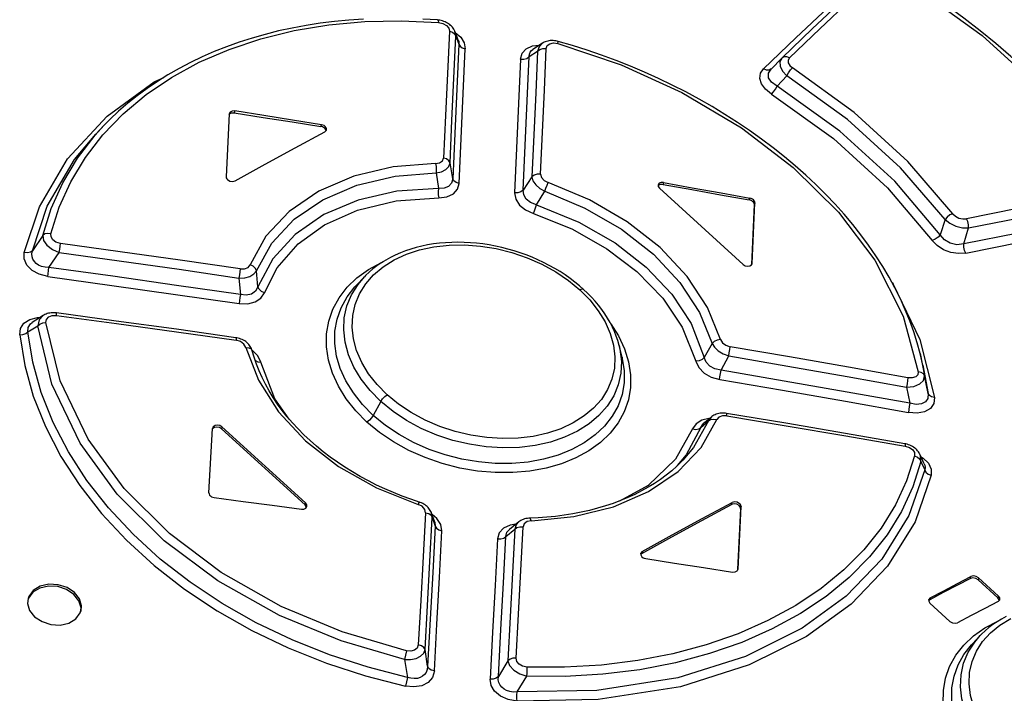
# Model space of a CAD drawing. Extents: x 0 to 594, y 0 to 420.
# Tile 76 of 104: x 512.35 to 515.98, y 134.01 to 136.49. Entities that reach past the tile are written whole.
import ezdxf

# ---------------------------------------------------------------- set-up
doc = ezdxf.new("R2010")
doc.units = 0
doc.header["$LTSCALE"] = 32.67
doc.layers.get('0').update_dxf_attribs({"linetype": 'CONTINUOUS'})

msp = doc.modelspace()

# ---------------------------------------------------------------- linework, layer by layer
at = {"color": 9, "linetype": 'CONTINUOUS'}
for p, q in [((513.9574, 136.4263), (513.9538, 136.4443)), ((513.9574, 136.4263), (513.9691, 136.3975)), ((514.2277, 136.3512), (514.2584, 136.371)), ((515.141, 136.2421), (515.1778, 136.2808)), ((513.1432, 136.151), (513.1414, 136.1441)), ((512.6294, 136.0621), (512.6609, 136.0969)), ((513.4608, 136.0934), (513.4626, 136.1003)), ((513.9465, 135.9013), (513.9363, 135.9595)), ((513.8846, 135.9225), (513.8934, 135.8654)), ((514.2381, 135.9082), (514.2057, 135.8589)), ((514.7229, 135.887), (514.7211, 135.8802)), ((514.2546, 135.8053), (514.2858, 135.8548)), ((515.0388, 135.823), (515.0406, 135.8299)), ((515.0596, 135.8127), (515.0577, 135.8058)), ((515.7601, 135.7507), (515.7424, 135.6948)), ((515.8288, 135.6608), (515.8471, 135.7201)), ((512.4357, 135.6923), (512.3979, 135.636)), ((512.4587, 135.574), (512.4965, 135.6298)), ((515.0492, 135.5866), (515.05, 135.5894)), ((513.1583, 135.5353), (513.1637, 135.4745)), ((513.2287, 135.503), (513.2231, 135.5618)), ((515.5648, 135.5188), (515.5691, 135.5128)), ((512.3809, 135.337), (512.4175, 135.3595)), ((514.9015, 135.2945), (514.873, 135.2424)), ((513.2081, 135.2687), (513.2069, 135.2693)), ((513.2278, 135.2488), (513.2081, 135.2687)), ((513.2389, 135.225), (513.2278, 135.2488)), ((514.9347, 135.1954), (514.963, 135.2485)), ((515.668, 135.2578), (515.6844, 135.1746)), ((515.6787, 135.214), (515.698, 135.1105)), ((515.698, 135.1105), (515.6844, 135.1746)), ((515.618, 135.1336), (515.6307, 135.0742)), ((513.6812, 135.0809), (513.6536, 135.0293)), ((514.8609, 134.9848), (514.8884, 135.0088)), ((514.8995, 135.0235), (514.8884, 135.0088)), ((513.0959, 134.987), (513.0941, 134.9801)), ((514.8608, 134.9848), (514.8064, 134.8836)), ((514.8064, 134.8836), (514.7736, 134.8441)), ((515.6709, 134.8597), (515.6857, 134.8291)), ((513.4022, 134.6997), (513.404, 134.7066)), ((514.9738, 134.7016), (514.9756, 134.7085)), ((513.8709, 134.6531), (513.8685, 134.6688)), ((515.0086, 134.6931), (515.0068, 134.6863)), ((513.8709, 134.6531), (513.8819, 134.6214)), ((513.88, 134.6355), (513.8819, 134.6214)), ((514.1423, 134.5837), (514.175, 134.61)), ((514.6445, 134.528), (514.6427, 134.5211)), ((514.9966, 134.4607), (514.9973, 134.4634)), ((515.8539, 134.4287), (515.8557, 134.4356)), ((515.8834, 134.4308), (515.8816, 134.4239)), ((515.7056, 134.3569), (515.7037, 134.35)), ((515.9552, 134.3569), (515.9571, 134.3638)), ((513.776, 134.1621), (513.7684, 134.1299)), ((513.8535, 134.1053), (513.8444, 134.1666)), ((513.7684, 134.1299), (513.7791, 134.0643)), ((514.1492, 134.1256), (514.1143, 134.0671)), ((513.7791, 134.0643), (513.772, 134.0321)), ((514.1839, 134.0103), (514.2197, 134.0685))]:
    msp.add_line(p, q, dxfattribs=at)
at = {"color": 7, "linetype": 'CONTINUOUS'}
for p, q in [((513.9667, 136.4127), (513.9538, 136.4443)), ((514.2774, 136.4006), (514.2413, 136.3772)), ((515.1583, 136.3456), (515.1189, 136.3051)), ((515.1595, 136.3468), (515.1583, 136.3456)), ((513.1229, 136.1399), (513.1112, 135.9087)), ((513.1228, 136.1375), (513.1241, 136.1397)), ((513.1233, 136.1421), (513.1229, 136.1399)), ((512.6609, 136.0969), (512.6312, 136.0657)), ((514.705, 135.8773), (514.7034, 135.8749)), ((514.7081, 135.866), (515.0162, 135.5856)), ((515.0482, 135.5848), (515.0577, 135.8058)), ((515.05, 135.5894), (515.0596, 135.8127)), ((515.0475, 135.5835), (515.0496, 135.5873)), ((515.0496, 135.5873), (515.05, 135.5894)), ((513.6207, 135.5398), (513.5911, 135.5087)), ((512.4373, 135.3974), (512.3969, 135.3716)), ((514.5699, 135.2443), (514.5595, 135.2866)), ((515.6787, 135.214), (515.6679, 135.2579)), ((515.6787, 135.2141), (515.6787, 135.214)), ((514.8858, 135.0118), (514.8706, 134.999)), ((514.8995, 135.0235), (514.8858, 135.0118)), ((513.0482, 134.7436), (513.0616, 134.9813)), ((513.062, 134.9835), (513.0616, 134.9813)), ((513.0686, 134.9851), (513.0623, 134.9807)), ((513.0941, 134.9801), (513.4022, 134.6997)), ((513.404, 134.7066), (513.0959, 134.987)), ((515.6672, 134.8863), (515.6665, 134.8877)), ((515.6838, 134.8509), (515.6672, 134.8865)), ((514.7942, 134.8645), (514.7934, 134.8636)), ((513.88, 134.6355), (513.8685, 134.6688)), ((515.0068, 134.6863), (514.9957, 134.4613)), ((514.9973, 134.4634), (515.0086, 134.6931)), ((514.1897, 134.6369), (514.1551, 134.6089)), ((514.6427, 134.5211), (514.6387, 134.5169)), ((514.9943, 134.4567), (514.9969, 134.4612)), ((514.9957, 134.4613), (514.9956, 134.459)), ((514.9969, 134.4612), (514.9973, 134.4634)), ((515.8816, 134.4239), (515.9552, 134.3569)), ((515.9571, 134.3638), (515.8834, 134.4308)), ((512.3828, 134.3557), (512.3816, 134.3525)), ((515.7037, 134.35), (515.6998, 134.346)), ((515.7046, 134.3372), (515.7783, 134.2701)), ((515.89, 134.2185), (515.8607, 134.1877))]:
    msp.add_line(p, q, dxfattribs=at)
for points in [[(515.4938, 136.6639), (515.3832, 136.5598), (515.271, 136.4534), (515.1595, 136.3468)], [(516.4332, 135.8903), (516.3935, 135.9425), (516.3508, 135.9957), (516.3063, 136.0483), (516.26, 136.1004), (516.212, 136.1519), (516.1622, 136.2027), (516.1107, 136.2528), (516.0577, 136.3023), (516.003, 136.3509), (515.9467, 136.3988), (515.889, 136.4459), (515.8297, 136.4921), (515.7691, 136.5374), (515.7071, 136.5817), (515.6437, 136.6251), (515.5808, 136.6663)], [(513.6176, 136.4893), (513.5638, 136.4856), (513.5105, 136.4805), (513.4579, 136.4739), (513.406, 136.4658), (513.3549, 136.4563), (513.3046, 136.4454), (513.2552, 136.433), (513.2067, 136.4192), (513.1591, 136.404), (513.1126, 136.3873), (513.0671, 136.3694), (513.0228, 136.35), (512.9796, 136.3294), (512.9377, 136.3074), (512.8971, 136.2842), (512.8579, 136.2597), (512.82, 136.234), (512.7836, 136.2071), (512.7486, 136.179), (512.7151, 136.1499), (512.6832, 136.1197), (512.6609, 136.0969)], [(513.8898, 136.486), (513.8366, 136.4894)], [(513.9538, 136.4444), (513.9523, 136.4476), (513.9502, 136.4516), (513.9477, 136.4555), (513.9449, 136.4591), (513.9419, 136.4626), (513.9386, 136.4658), (513.935, 136.4689), (513.9311, 136.4718), (513.9269, 136.4744), (513.9226, 136.4769), (513.918, 136.479), (513.9132, 136.4809), (513.9083, 136.4826), (513.9033, 136.4839), (513.8981, 136.4849), (513.8929, 136.4857), (513.8898, 136.486)], [(514.3346, 136.4069), (514.3315, 136.4077), (514.3263, 136.4088), (514.3211, 136.4095), (514.3159, 136.41), (514.3108, 136.4101), (514.3058, 136.4098), (514.3009, 136.4092), (514.2962, 136.4084), (514.2917, 136.4072), (514.2874, 136.4057), (514.2834, 136.4039), (514.2795, 136.4019), (514.2774, 136.4006)], [(515.6679, 135.2579), (515.6574, 135.2972), (515.6447, 135.3377), (515.6302, 135.3782), (515.6138, 135.4185), (515.5956, 135.4588), (515.5757, 135.4988), (515.554, 135.5387), (515.5306, 135.5782), (515.5054, 135.6174), (515.4786, 135.6563), (515.4501, 135.6947), (515.4201, 135.7327), (515.3885, 135.7702), (515.3553, 135.8071), (515.3207, 135.8435), (515.2846, 135.8793), (515.247, 135.9144), (515.2082, 135.9488), (515.168, 135.9824), (515.1265, 136.0153), (515.0838, 136.0474), (515.04, 136.0786), (514.995, 136.1089), (514.9489, 136.1383), (514.9019, 136.1668), (514.8538, 136.1942), (514.8049, 136.2207), (514.755, 136.2461), (514.7043, 136.2704), (514.6529, 136.2936), (514.6008, 136.3156), (514.548, 136.3365), (514.4948, 136.3561), (514.4411, 136.3745), (514.387, 136.3916), (514.3346, 136.4069)], [(513.1432, 136.151), (513.1333, 136.1506), (513.1259, 136.1466), (513.1233, 136.1421)], [(513.4626, 136.1003), (513.3562, 136.1175), (513.2497, 136.1341), (513.1432, 136.151)], [(513.1241, 136.1397), (513.1315, 136.1438), (513.1414, 136.1441)], [(513.1414, 136.1441), (513.2479, 136.1273), (513.3544, 136.1106), (513.4608, 136.0934)], [(513.4745, 136.0871), (513.4705, 136.09), (513.4659, 136.0921), (513.4608, 136.0934)], [(513.4763, 136.094), (513.4723, 136.0969), (513.4677, 136.099), (513.4626, 136.1003)], [(513.4793, 136.0781), (513.4793, 136.0799), (513.4745, 136.0871)], [(513.4753, 136.074), (513.4807, 136.0796), (513.4812, 136.081)], [(513.4812, 136.081), (513.4811, 136.0868), (513.4763, 136.094)], [(513.1443, 135.8935), (513.2548, 135.9543), (513.3651, 136.0145), (513.4753, 136.074)], [(513.1112, 135.9087), (513.1117, 135.9049), (513.1135, 135.9012), (513.1164, 135.8978)], [(513.1164, 135.8978), (513.1251, 135.8927), (513.1352, 135.8912), (513.1443, 135.8935)], [(514.7229, 135.887), (514.7139, 135.8871), (514.7068, 135.8842), (514.7031, 135.8787)], [(514.7031, 135.8787), (514.7035, 135.8724), (514.7081, 135.866)], [(514.7211, 135.8802), (514.7122, 135.8802), (514.705, 135.8773)], [(514.7211, 135.8802), (514.827, 135.8612), (514.9329, 135.8422), (515.0388, 135.823)], [(514.7229, 135.887), (514.8289, 135.8681), (514.9348, 135.8491), (515.0406, 135.8299)], [(515.0524, 135.8165), (515.0485, 135.8194), (515.0438, 135.8216), (515.0388, 135.823)], [(515.0542, 135.8234), (515.0503, 135.8263), (515.0456, 135.8285), (515.0406, 135.8299)], [(515.0596, 135.8127), (515.059, 135.8163), (515.0572, 135.82), (515.0542, 135.8234)], [(515.0577, 135.8058), (515.0572, 135.8094), (515.0554, 135.8131), (515.0524, 135.8165)], [(514.4283, 135.4934), (514.4133, 135.5065), (514.3963, 135.5204), (514.3787, 135.5338), (514.3604, 135.5466), (514.3415, 135.5589), (514.3219, 135.5707), (514.3017, 135.5819), (514.281, 135.5926), (514.2599, 135.6026), (514.2385, 135.6119), (514.2167, 135.6205), (514.1946, 135.6284), (514.1721, 135.6356), (514.1495, 135.6422), (514.1266, 135.648), (514.1035, 135.6531), (514.0804, 135.6574), (514.0574, 135.6609), (514.0344, 135.6636), (514.0114, 135.6656), (513.9884, 135.6668), (513.9655, 135.6672), (513.9426, 135.6668), (513.9199, 135.6656), (513.8974, 135.6636), (513.8754, 135.6608), (513.8538, 135.6573), (513.8327, 135.6529), (513.812, 135.6478), (513.7919, 135.642), (513.7723, 135.6354), (513.7532, 135.628), (513.7347, 135.6199), (513.7168, 135.611), (513.6995, 135.6015), (513.6829, 135.5912), (513.6672, 135.5804), (513.6523, 135.5689), (513.6383, 135.557), (513.6253, 135.5445), (513.6207, 135.5398)], [(515.0162, 135.5856), (515.0239, 135.5808), (515.0329, 135.5787), (515.0414, 135.5797), (515.0475, 135.5835)], [(514.5595, 135.2866), (514.5545, 135.3047), (514.5488, 135.3214), (514.5422, 135.3381), (514.5346, 135.3548), (514.5261, 135.3713), (514.5167, 135.3877), (514.5064, 135.4038), (514.4952, 135.4196), (514.4833, 135.4351), (514.4705, 135.4504), (514.457, 135.4653), (514.4424, 135.48), (514.4283, 135.4934)], [(512.4863, 135.4067), (512.483, 135.4071), (512.4776, 135.4074), (512.4724, 135.4074), (512.4672, 135.4071), (512.4621, 135.4065), (512.4572, 135.4056), (512.4525, 135.4043), (512.4481, 135.4028), (512.4439, 135.401), (512.4399, 135.3989), (512.4373, 135.3974)], [(513.1476, 135.3154), (512.9279, 135.3464), (512.706, 135.377), (512.4863, 135.4067)], [(513.2076, 135.2672), (513.2065, 135.2709), (513.2048, 135.2752), (513.2028, 135.2793), (513.2005, 135.2833), (513.1979, 135.2871), (513.1949, 135.2909), (513.1915, 135.2944), (513.1879, 135.2978), (513.1839, 135.3009), (513.1797, 135.3038), (513.1752, 135.3064), (513.1706, 135.3087), (513.1658, 135.3107), (513.1608, 135.3125), (513.1558, 135.3139), (513.1506, 135.315), (513.1476, 135.3154)], [(513.7924, 134.7201), (513.7599, 134.732), (513.728, 134.7447), (513.6965, 134.7583), (513.6656, 134.7727), (513.6353, 134.788), (513.6057, 134.8041), (513.5767, 134.8209), (513.5485, 134.8385), (513.5212, 134.8568), (513.4947, 134.8757), (513.4691, 134.8953), (513.4444, 134.9154), (513.4207, 134.9362), (513.398, 134.9575), (513.3763, 134.9794), (513.3557, 135.0017), (513.3362, 135.0244), (513.3179, 135.0476), (513.3007, 135.0711), (513.2846, 135.0951), (513.2697, 135.1194), (513.256, 135.144), (513.2436, 135.1688), (513.2326, 135.1937), (513.2228, 135.2186), (513.2144, 135.2436), (513.2076, 135.2672)], [(514.9549, 135.0367), (514.9518, 135.0372), (514.9466, 135.0377), (514.9414, 135.0378), (514.9362, 135.0377), (514.9312, 135.0372), (514.9263, 135.0363), (514.9216, 135.0352), (514.9171, 135.0337), (514.9128, 135.0319), (514.9087, 135.0299), (514.9048, 135.0275), (514.9012, 135.0249), (514.8996, 135.0235)], [(515.6121, 134.9246), (515.3938, 134.9625), (515.1734, 135.0001), (514.9549, 135.0367)], [(513.0959, 134.987), (513.0882, 134.9916), (513.079, 134.9934), (513.0704, 134.992), (513.0641, 134.9876), (513.062, 134.9835)], [(513.0941, 134.9801), (513.0864, 134.9847), (513.0772, 134.9865), (513.0686, 134.9851)], [(515.6665, 134.8877), (515.6644, 134.8916), (515.6619, 134.8954), (515.6591, 134.899), (515.6559, 134.9025), (515.6524, 134.9058), (515.6486, 134.909), (515.6445, 134.9119), (515.6401, 134.9146), (515.6355, 134.917), (515.6307, 134.9192), (515.6257, 134.9211), (515.6206, 134.9227), (515.6153, 134.924), (515.6121, 134.9246)], [(514.7933, 134.8636), (514.7902, 134.8603), (514.7721, 134.8426), (514.753, 134.8256), (514.7328, 134.8093), (514.7116, 134.7936), (514.6894, 134.7787), (514.6663, 134.7645), (514.6421, 134.751), (514.617, 134.7382), (514.5911, 134.7263), (514.5644, 134.7152), (514.537, 134.705), (514.5088, 134.6955), (514.4799, 134.687), (514.4503, 134.6793), (514.4199, 134.6724), (514.3889, 134.6664), (514.3573, 134.6614), (514.3254, 134.6572), (514.2931, 134.6541), (514.2607, 134.6518), (514.2299, 134.6506)], [(513.0482, 134.7436), (513.0487, 134.7398), (513.0504, 134.736), (513.0534, 134.7325)], [(513.0534, 134.7325), (513.0574, 134.7297), (513.0621, 134.7276), (513.0671, 134.7264)], [(513.0671, 134.7264), (513.1743, 134.7123), (513.2815, 134.698), (513.3886, 134.6836)], [(513.4068, 134.6903), (513.4066, 134.6932), (513.4022, 134.6997)], [(513.4089, 134.6934), (513.4085, 134.7001), (513.404, 134.7066)], [(513.8685, 134.6688), (513.8676, 134.6711), (513.8658, 134.6751), (513.8637, 134.6791), (513.8612, 134.6829), (513.8584, 134.6866), (513.8552, 134.6901), (513.8519, 134.6935), (513.8482, 134.6966), (513.8442, 134.6995), (513.8399, 134.7022), (513.8355, 134.7047), (513.8308, 134.7069), (513.826, 134.7088), (513.7924, 134.7201)], [(514.6427, 134.5211), (514.7532, 134.5818), (514.8636, 134.642), (514.9738, 134.7016)], [(514.6445, 134.528), (514.7551, 134.5887), (514.8654, 134.6489), (514.9756, 134.7085)], [(515.0015, 134.6971), (514.9929, 134.7022), (514.9828, 134.7038), (514.9738, 134.7016)], [(515.0034, 134.704), (514.9947, 134.7091), (514.9846, 134.7107), (514.9756, 134.7085)], [(515.0086, 134.6931), (515.0081, 134.6969), (515.0064, 134.7006), (515.0034, 134.704)], [(513.3886, 134.6836), (513.3977, 134.684), (513.405, 134.6875), (513.4089, 134.6934)], [(515.0068, 134.6863), (515.0063, 134.69), (515.0045, 134.6937), (515.0015, 134.6971)], [(514.2299, 134.6506), (514.2265, 134.6505), (514.2212, 134.6499), (514.216, 134.649), (514.211, 134.6478), (514.2062, 134.6462), (514.2017, 134.6443), (514.1974, 134.6421), (514.1934, 134.6396), (514.1897, 134.6368)], [(514.6445, 134.528), (514.6391, 134.5223), (514.6386, 134.5209)], [(514.6386, 134.5209), (514.6387, 134.515), (514.6435, 134.5078)], [(514.6435, 134.5078), (514.6475, 134.5049), (514.6521, 134.5028), (514.6572, 134.5015)], [(514.6572, 134.5015), (514.7639, 134.4854), (514.8704, 134.4687), (514.977, 134.4523)], [(514.977, 134.4523), (514.9869, 134.4527), (514.9943, 134.4567)], [(515.8539, 134.4287), (515.8039, 134.4026), (515.7538, 134.3764), (515.7037, 134.35)], [(515.7056, 134.3569), (515.7556, 134.3832), (515.8057, 134.4095), (515.8557, 134.4356)], [(515.8816, 134.4239), (515.873, 134.429), (515.8628, 134.4308), (515.8539, 134.4287)], [(515.8834, 134.4308), (515.8747, 134.4359), (515.8647, 134.4377), (515.8557, 134.4356)], [(512.5527, 134.3766), (512.5255, 134.3947), (512.4928, 134.4053), (512.4583, 134.4072), (512.4263, 134.4), (512.4006, 134.3844), (512.3846, 134.3625), (512.3818, 134.3546)], [(512.5508, 134.3696), (512.5238, 134.3877), (512.4908, 134.3984), (512.4564, 134.4003), (512.4244, 134.3931), (512.3988, 134.3776), (512.3828, 134.3557)], [(512.5767, 134.3096), (512.5785, 134.3272), (512.5711, 134.3531), (512.5527, 134.3766)], [(512.3818, 134.3546), (512.38, 134.3369), (512.3874, 134.311), (512.4059, 134.2875)], [(512.5752, 134.3051), (512.5767, 134.3202), (512.5692, 134.3463), (512.5508, 134.3697)], [(515.7056, 134.3569), (515.7002, 134.3515), (515.6997, 134.35)], [(515.6997, 134.35), (515.6998, 134.3443), (515.7046, 134.3372)], [(515.9562, 134.3441), (515.9062, 134.318), (515.8561, 134.2918), (515.806, 134.2655)], [(515.9601, 134.3481), (515.96, 134.3498), (515.9552, 134.3569)], [(515.9562, 134.3441), (515.9615, 134.3495), (515.962, 134.3509)], [(515.962, 134.3509), (515.9619, 134.3566), (515.9571, 134.3638)], [(512.4059, 134.2875), (512.4331, 134.2694), (512.4657, 134.2589), (512.5002, 134.257), (512.5323, 134.2643), (512.558, 134.2799), (512.574, 134.3017), (512.5767, 134.3096)], [(515.7783, 134.2701), (515.787, 134.265), (515.797, 134.2633), (515.806, 134.2655)], [(515.9853, 134.2884), (515.9682, 134.2792), (515.9518, 134.2692), (515.9363, 134.2586), (515.9216, 134.2475), (515.9078, 134.2358), (515.8949, 134.2235), (515.89, 134.2185)]]:
    msp.add_lwpolyline(points, dxfattribs=at)
at = {"color": 9, "linetype": 'CONTINUOUS'}
for points in [[(515.1873, 136.3466), (515.2992, 136.4535), (515.4107, 136.5592), (515.5219, 136.6637)], [(515.5721, 136.6628), (515.8975, 136.4284), (516.1813, 136.1701), (516.4167, 135.8941)], [(515.4476, 136.6438), (515.3294, 136.5324), (515.2107, 136.4198), (515.0916, 136.3057)], [(512.4659, 135.6987), (512.4966, 135.7963), (512.539, 135.8902), (512.5927, 135.9794), (512.6572, 136.063), (512.7319, 136.1403), (512.8164, 136.2109), (512.9101, 136.2743), (513.0124, 136.33), (513.1222, 136.3775), (513.2388, 136.4165), (513.3614, 136.4467), (513.4895, 136.468), (513.6218, 136.4801), (513.757, 136.4832), (513.8938, 136.4771)], [(513.8898, 136.486), (513.892, 136.4838), (513.8937, 136.4771)], [(513.8938, 136.4771), (513.9102, 136.4735), (513.9231, 136.466), (513.9314, 136.456), (513.934, 136.4444)], [(513.934, 136.4444), (513.9271, 136.2894), (513.9199, 136.1338), (513.9126, 135.9775)], [(513.934, 136.4444), (513.9448, 136.4408), (513.9531, 136.4345), (513.9574, 136.4263)], [(513.9557, 136.4397), (513.9755, 136.4231), (513.9886, 136.4019), (513.9924, 136.3793)], [(513.9363, 135.9595), (513.9435, 136.1157), (513.9505, 136.2713), (513.9574, 136.4263)], [(513.9667, 136.4127), (513.9686, 136.4064), (513.9691, 136.3975)], [(514.333, 136.3992), (514.3344, 136.4051), (514.3346, 136.4069)], [(513.9691, 136.3975), (513.9618, 136.2328), (513.9542, 136.0674), (513.9465, 135.9013)], [(513.9691, 136.3975), (513.9733, 136.3895), (513.9814, 136.3831), (513.9924, 136.3794)], [(513.9701, 135.8832), (513.9777, 136.0493), (513.9852, 136.2147), (513.9924, 136.3793)], [(514.1955, 136.3415), (514.2017, 136.3636), (514.217, 136.3802), (514.2406, 136.3905), (514.2652, 136.3927)], [(514.2277, 136.3512), (514.2285, 136.3601), (514.2317, 136.3677), (514.237, 136.3739), (514.2413, 136.3772)], [(514.2584, 136.371), (514.2518, 136.2174), (514.2451, 136.0631), (514.2381, 135.9082)], [(514.2773, 136.4006), (514.2643, 136.3873), (514.2584, 136.371)], [(514.2584, 136.371), (514.2667, 136.3775), (514.2781, 136.3809), (514.2907, 136.3806)], [(514.27, 135.9176), (514.2771, 136.0726), (514.284, 136.2269), (514.2907, 136.3806)], [(514.2907, 136.3806), (514.2946, 136.3916), (514.3041, 136.3986), (514.3174, 136.4012), (514.333, 136.3992)], [(514.333, 136.3992), (514.5666, 136.3209), (514.7898, 136.2194), (515.0105, 136.0883), (515.2006, 135.9428), (515.3676, 135.7774), (515.5011, 135.6006), (515.6063, 135.3949), (515.6615, 135.19)], [(514.1955, 136.3415), (514.1885, 136.1783), (514.1812, 136.0143), (514.1738, 135.8496)], [(514.1955, 136.3416), (514.2078, 136.3413), (514.2192, 136.3446), (514.2277, 136.3512)], [(514.2057, 135.8589), (514.2132, 136.0237), (514.2206, 136.1878), (514.2277, 136.3512)], [(515.1583, 136.3456), (515.1515, 136.3329), (515.1523, 136.3161), (515.1615, 136.298), (515.1778, 136.2808)], [(515.1873, 136.3466), (515.1769, 136.3508), (515.1669, 136.3508), (515.1595, 136.3468)], [(515.1873, 136.3466), (515.1823, 136.3383), (515.1826, 136.3284), (515.1884, 136.3185), (515.1985, 136.3097)], [(515.1206, 136.213), (515.0986, 136.2307), (515.0841, 136.2503), (515.0779, 136.2706), (515.0806, 136.2896), (515.0916, 136.3057)], [(515.1194, 136.3056), (515.1123, 136.3017), (515.1024, 136.3016), (515.0916, 136.3058)], [(515.141, 136.2421), (515.1205, 136.2564), (515.11, 136.2733), (515.1099, 136.2904), (515.1189, 136.3051)], [(515.1778, 136.2807), (515.1836, 136.2915), (515.191, 136.3018), (515.1986, 136.3097)], [(515.7892, 135.7721), (515.623, 135.9652), (515.4247, 136.1457), (515.1985, 136.3097)], [(512.3676, 135.6293), (512.4238, 135.7981), (512.5273, 135.9744), (512.6729, 136.1318), (512.8468, 136.2578), (512.8818, 136.2746)], [(515.7601, 135.7507), (515.5962, 135.941), (515.4007, 136.119), (515.1778, 136.2807)], [(515.1205, 136.2131), (515.1279, 136.2209), (515.1351, 136.2312), (515.141, 136.2421)], [(515.7424, 135.6948), (515.5746, 135.8921), (515.3727, 136.076), (515.141, 136.2421)], [(515.1206, 136.213), (515.3488, 136.0492), (515.5479, 135.868), (515.7132, 135.6736)], [(512.3979, 135.636), (512.4521, 135.7996), (512.5529, 135.9724), (512.6312, 136.0657)], [(512.4357, 135.6923), (512.4668, 135.7914), (512.5097, 135.8866), (512.564, 135.9772), (512.6294, 136.0621)], [(513.8829, 135.9567), (513.898, 135.9594), (513.9087, 135.967), (513.9126, 135.9775)], [(513.9363, 135.9595), (513.9321, 135.9675), (513.9238, 135.9739), (513.9126, 135.9775)], [(513.8829, 135.9567), (513.7266, 135.9445), (513.5815, 135.9101), (513.4524, 135.8548), (513.3434, 135.7803), (513.2582, 135.6891), (513.1997, 135.5842)], [(513.883, 135.9567), (513.8848, 135.9464), (513.8854, 135.9343), (513.8846, 135.9225)], [(513.8846, 135.9225), (513.9048, 135.927), (513.921, 135.9353), (513.9318, 135.9464), (513.9363, 135.9595)], [(513.2231, 135.5618), (513.2794, 135.6632), (513.3618, 135.7517), (513.4676, 135.824), (513.5931, 135.8777), (513.7338, 135.9109), (513.8846, 135.9225)], [(513.9465, 135.9013), (513.9422, 135.8845), (513.9312, 135.8726), (513.9145, 135.866), (513.8934, 135.8654)], [(513.9701, 135.8832), (513.9592, 135.8867), (513.9509, 135.893), (513.9465, 135.9013)], [(514.27, 135.9176), (514.2579, 135.9179), (514.2466, 135.9146), (514.2381, 135.9082)], [(514.2381, 135.9082), (514.2419, 135.8936), (514.2519, 135.879), (514.267, 135.8657), (514.2858, 135.8548)], [(514.27, 135.9176), (514.273, 135.9057), (514.2832, 135.8945), (514.2974, 135.8872)], [(513.8934, 135.8654), (513.7404, 135.8553), (513.598, 135.8227), (513.4713, 135.7689), (513.3652, 135.6958), (513.2833, 135.6061), (513.2287, 135.503)], [(513.8934, 135.8654), (513.8925, 135.8536), (513.8929, 135.8416), (513.8945, 135.8312)], [(513.8945, 135.8312), (513.925, 135.8349), (513.9486, 135.8457), (513.964, 135.8621), (513.9701, 135.8832)], [(514.2057, 135.8589), (514.1975, 135.8526), (514.1863, 135.8493), (514.1738, 135.8495)], [(514.2546, 135.8053), (514.2329, 135.8134), (514.2169, 135.8259), (514.2076, 135.8415), (514.2057, 135.8589)], [(514.2858, 135.8548), (514.2896, 135.8661), (514.2936, 135.8775), (514.2973, 135.8872)], [(514.9329, 135.3087), (514.8855, 135.4271), (514.8106, 135.5413), (514.7108, 135.6477), (514.5892, 135.7429), (514.4499, 135.8236), (514.2974, 135.8872)], [(516.4018, 135.8628), (516.2145, 135.8276), (516.0268, 135.7913), (515.8387, 135.7538)], [(513.2522, 135.4811), (513.2993, 135.5725), (513.3768, 135.6611), (513.4733, 135.7307), (513.5954, 135.7856), (513.7377, 135.8201), (513.8945, 135.8312)], [(514.1738, 135.8496), (514.1782, 135.8259), (514.1924, 135.8043), (514.2147, 135.7861), (514.2437, 135.7728)], [(514.2858, 135.8548), (514.4331, 135.7933), (514.5681, 135.7151), (514.6862, 135.6227), (514.7831, 135.5194), (514.8557, 135.4087), (514.9015, 135.2945)], [(515.8471, 135.7201), (516.0351, 135.7575), (516.2228, 135.7938), (516.4099, 135.829)], [(514.2437, 135.7728), (514.2471, 135.7824), (514.251, 135.7938), (514.2546, 135.8053)], [(514.2546, 135.8053), (514.4112, 135.7417), (514.5442, 135.6651), (514.6592, 135.5754), (514.753, 135.4759), (514.8243, 135.3678), (514.873, 135.2424)], [(514.2437, 135.7728), (514.3873, 135.7149), (514.5143, 135.6432), (514.6251, 135.5589), (514.7199, 135.461), (514.792, 135.3541), (514.8416, 135.2286)], [(515.7892, 135.7721), (515.7781, 135.7676), (515.7678, 135.76), (515.7601, 135.7507)], [(515.7601, 135.7507), (515.7777, 135.7371), (515.8, 135.7267), (515.8242, 135.7208), (515.8471, 135.7201)], [(515.7892, 135.7721), (515.7988, 135.7629), (515.8115, 135.7562), (515.8254, 135.7531), (515.8387, 135.7538)], [(516.4287, 135.7772), (516.2292, 135.7397), (516.0293, 135.7009), (515.8288, 135.6608)], [(515.8471, 135.7201), (515.8467, 135.7318), (515.8437, 135.7436), (515.8387, 135.7538)], [(515.8371, 135.6271), (516.0375, 135.6672), (516.2375, 135.7059), (516.4369, 135.7433)], [(512.4659, 135.6987), (512.4542, 135.6998), (512.4436, 135.6976), (512.4357, 135.6923)], [(512.4357, 135.6923), (512.4384, 135.6742), (512.451, 135.6561), (512.4713, 135.6405), (512.4965, 135.6298)], [(512.5006, 135.6629), (512.4845, 135.6677), (512.4727, 135.676), (512.4663, 135.6867), (512.4659, 135.6987)], [(515.7424, 135.6948), (515.7347, 135.6855), (515.7243, 135.678), (515.7132, 135.6736)], [(515.8288, 135.6608), (515.8039, 135.6578), (515.7796, 135.6632), (515.7583, 135.6758), (515.7424, 135.6948)], [(512.4965, 135.6298), (512.4983, 135.6411), (512.4998, 135.6527), (512.5006, 135.6629)], [(513.1626, 135.5687), (512.9421, 135.6007), (512.7214, 135.6321), (512.5006, 135.6629)], [(513.7047, 135.1053), (513.6676, 135.1428), (513.6363, 135.1827), (513.6109, 135.2247), (513.5921, 135.2678), (513.5803, 135.3112), (513.5754, 135.3548), (513.5777, 135.3972), (513.5869, 135.4382), (513.6033, 135.4775), (513.6263, 135.5142), (513.6549, 135.5469), (513.6895, 135.5762), (513.7302, 135.6019), (513.7754, 135.6231), (513.8243, 135.6393), (513.8768, 135.6506), (513.9326, 135.6567), (513.9902, 135.6577), (514.0481, 135.6533), (514.1065, 135.6438), (514.1644, 135.6292), (514.2206, 135.6099), (514.2745, 135.5861), (514.3255, 135.558), (514.3722, 135.5264), (514.414, 135.492)], [(515.8371, 135.6271), (515.81, 135.6251), (515.7818, 135.6294), (515.7549, 135.6395), (515.7314, 135.6546), (515.7132, 135.6736)], [(515.8373, 135.6271), (515.8323, 135.637), (515.8293, 135.6488), (515.8288, 135.6608)], [(512.4547, 135.541), (512.4224, 135.5493), (512.3964, 135.5636), (512.3772, 135.5833), (512.3675, 135.6057), (512.3676, 135.6293)], [(512.3979, 135.636), (512.3901, 135.6307), (512.3796, 135.6284), (512.3677, 135.6294)], [(512.4587, 135.574), (512.4441, 135.5752), (512.4314, 135.5783), (512.4206, 135.583), (512.4118, 135.5889), (512.4048, 135.5961), (512.3997, 135.6044), (512.3966, 135.6138), (512.3958, 135.6244), (512.3979, 135.636)], [(512.4965, 135.6298), (512.7173, 135.5989), (512.9378, 135.5675), (513.1583, 135.5353)], [(512.4546, 135.541), (512.4555, 135.5509), (512.4569, 135.5625), (512.4587, 135.574)], [(513.1637, 135.4745), (512.9288, 135.5084), (512.6938, 135.5416), (512.4587, 135.574)], [(513.1626, 135.5687), (513.1618, 135.5587), (513.1603, 135.547), (513.1583, 135.5353)], [(513.1626, 135.5687), (513.1787, 135.5689), (513.1921, 135.5745), (513.1997, 135.5842)], [(513.2231, 135.5618), (513.219, 135.5708), (513.2108, 135.5787), (513.1997, 135.5842)], [(513.6301, 135.0049), (513.5894, 135.0458), (513.5541, 135.0899), (513.525, 135.1364), (513.5029, 135.1845), (513.4881, 135.2332), (513.4809, 135.2816), (513.4812, 135.3294), (513.4892, 135.3759), (513.5048, 135.4206), (513.5276, 135.4627), (513.5572, 135.5014), (513.5934, 135.5363), (513.6358, 135.567), (513.6836, 135.5931), (513.6905, 135.5959)], [(512.4547, 135.541), (512.6897, 135.5084), (512.9246, 135.4751), (513.1593, 135.4412)], [(513.1583, 135.5353), (513.1799, 135.5364), (513.1989, 135.5415), (513.2138, 135.5503), (513.2231, 135.5618)], [(513.6812, 135.0809), (513.6417, 135.1209), (513.6086, 135.163), (513.582, 135.207), (513.5621, 135.2525), (513.5496, 135.2986), (513.5444, 135.3444), (513.5467, 135.3892), (513.5564, 135.4324), (513.5735, 135.4736), (513.5974, 135.5121), (513.6207, 135.5398)], [(513.2287, 135.5031), (513.2195, 135.4869), (513.2045, 135.4765), (513.1854, 135.4723), (513.1637, 135.4745)], [(513.2522, 135.481), (513.2412, 135.4863), (513.2329, 135.494), (513.2287, 135.503)], [(513.6536, 135.0293), (513.6139, 135.0694), (513.5801, 135.1119), (513.5527, 135.1563), (513.532, 135.2019), (513.5183, 135.248), (513.5117, 135.2941), (513.5123, 135.3394), (513.5202, 135.3835), (513.5351, 135.4258), (513.557, 135.4656), (513.5853, 135.5023), (513.5911, 135.5087)], [(515.5691, 135.5128), (515.6677, 135.309), (515.721, 135.0947)], [(513.1593, 135.4412), (513.1913, 135.4405), (513.2185, 135.4475), (513.2393, 135.4613), (513.2522, 135.4811)], [(513.1637, 135.4745), (513.1617, 135.4631), (513.1602, 135.4514), (513.1594, 135.4412)], [(514.414, 135.492), (514.451, 135.4547), (514.4824, 135.415), (514.508, 135.3734), (514.5269, 135.3309), (514.5389, 135.2881), (514.5439, 135.2452), (514.5419, 135.2035), (514.5328, 135.1632), (514.5166, 135.1245), (514.4938, 135.0884), (514.4653, 135.0561), (514.4307, 135.0271), (514.3901, 135.0014), (514.3448, 134.9802), (514.2958, 134.9637), (514.2432, 134.952), (514.1873, 134.9453), (514.1296, 134.9437), (514.0714, 134.9474), (514.0129, 134.9562), (513.9548, 134.97), (513.8984, 134.9887), (513.8443, 135.012), (513.7932, 135.0397), (513.7464, 135.071), (513.7047, 135.1053)], [(514.4283, 135.4934), (514.4277, 135.4938), (514.422, 135.4948), (514.414, 135.492)], [(512.3507, 135.3257), (512.3535, 135.3495), (512.3664, 135.369), (512.3884, 135.383), (512.4164, 135.3899), (512.4252, 135.3897)], [(512.4373, 135.3974), (512.422, 135.3808), (512.4175, 135.3595)], [(512.4476, 135.3712), (512.4495, 135.3831), (512.4575, 135.3919), (512.4703, 135.3968), (512.4868, 135.3971)], [(512.4868, 135.3971), (512.4869, 135.4042), (512.4863, 135.4067)], [(512.4868, 135.3971), (512.7074, 135.3674), (512.9279, 135.337), (513.1483, 135.3061)], [(512.3809, 135.337), (512.3817, 135.3534), (512.3902, 135.3663), (512.3969, 135.3716)], [(512.4175, 135.3595), (512.4252, 135.3658), (512.4357, 135.37), (512.4476, 135.3712)], [(513.7684, 134.1299), (513.5346, 134.1984), (513.3083, 134.292), (513.0804, 134.4198), (512.8833, 134.567), (512.7103, 134.7393), (512.5735, 134.9271), (512.4696, 135.1443), (512.4175, 135.3595)], [(513.776, 134.1621), (513.5393, 134.2316), (513.3141, 134.3257), (513.0929, 134.4509), (512.9025, 134.5939), (512.7357, 134.7604), (512.6028, 134.9423), (512.4998, 135.1563), (512.4476, 135.3712)], [(514.5288, 135.3661), (514.5567, 135.322), (514.5791, 135.2747), (514.5941, 135.2268), (514.6015, 135.1792), (514.6014, 135.1324), (514.5937, 135.0868), (514.5784, 135.043), (514.5557, 135.0016), (514.5262, 134.9635), (514.4902, 134.9291), (514.4478, 134.8985), (514.4, 134.8724), (514.3475, 134.8511), (514.2907, 134.8348), (514.2304, 134.8239), (514.1674, 134.8184), (514.1027, 134.8185), (514.0375, 134.8241), (513.9723, 134.8352), (513.9078, 134.8518), (513.845, 134.8736), (513.7848, 134.9003), (513.7283, 134.9316), (513.6765, 134.9666), (513.6301, 135.0049)], [(512.3507, 135.3257), (512.3623, 135.3267), (512.3729, 135.3307), (512.3809, 135.337)], [(512.3507, 135.3257), (512.3691, 135.2133), (512.4007, 135.1002), (512.4453, 134.9879), (512.5025, 134.8776), (512.5718, 134.7705), (512.6526, 134.6675), (512.7443, 134.5692), (512.8465, 134.4761), (512.9584, 134.3891), (513.0786, 134.3093), (513.206, 134.2371), (513.3404, 134.1728), (513.4806, 134.1168), (513.6251, 134.0698), (513.772, 134.0321)], [(513.7791, 134.0643), (513.6342, 134.1014), (513.4922, 134.1475), (513.3543, 134.2024), (513.2221, 134.2656), (513.0966, 134.3366), (512.9786, 134.4149), (512.8689, 134.5001), (512.7684, 134.5915), (512.6781, 134.6883), (512.5985, 134.7898), (512.5303, 134.8951), (512.474, 135.0036), (512.4301, 135.1142), (512.399, 135.2257), (512.3809, 135.337)], [(513.1476, 135.3154), (513.1483, 135.3131), (513.1483, 135.3061)], [(513.1835, 135.2799), (513.1768, 135.2919), (513.1641, 135.3013), (513.1483, 135.3061)], [(513.1835, 135.2799), (513.23, 135.1586), (513.3044, 135.0425), (513.4041, 134.9354), (513.5258, 134.8409), (513.6656, 134.7621), (513.819, 134.7015)], [(513.1835, 135.2799), (513.1948, 135.2786), (513.2033, 135.274), (513.2076, 135.2672)], [(514.5595, 135.2866), (514.5624, 135.2735), (514.5677, 135.2284), (514.5656, 135.1843), (514.5561, 135.1418), (514.5392, 135.1012), (514.5154, 135.0633), (514.4851, 135.0288), (514.4485, 134.9979), (514.406, 134.971), (514.3583, 134.9485), (514.3062, 134.9309), (514.2505, 134.9186), (514.1919, 134.9115), (514.1312, 134.9098), (514.0695, 134.9136), (514.0078, 134.9229), (513.9469, 134.9374), (513.8873, 134.957), (513.8301, 134.9816), (513.7761, 135.0107), (513.7263, 135.0439), (513.6812, 135.0809)], [(514.9328, 135.3087), (514.9207, 135.3069), (514.9097, 135.3019), (514.9015, 135.2945)], [(514.9015, 135.2945), (514.9101, 135.2802), (514.9242, 135.267), (514.9424, 135.2561), (514.963, 135.2485)], [(514.9329, 135.3087), (514.9396, 135.297), (514.9523, 135.2875), (514.968, 135.2824)], [(514.963, 135.2485), (514.9653, 135.2601), (514.9671, 135.272), (514.968, 135.2824)], [(515.6232, 135.1677), (515.405, 135.2065), (515.1866, 135.2448), (514.968, 135.2824)], [(514.5699, 135.2443), (514.5711, 135.2391), (514.5779, 135.194), (514.5775, 135.1496), (514.57, 135.1064), (514.5552, 135.065), (514.5336, 135.0259), (514.5054, 134.9898), (514.471, 134.9571), (514.4307, 134.9282), (514.3851, 134.9034), (514.335, 134.8831), (514.2811, 134.8678), (514.2239, 134.8575), (514.1643, 134.8523), (514.103, 134.8523), (514.041, 134.8576), (513.9792, 134.8681), (513.9183, 134.8837), (513.8591, 134.9041), (513.8022, 134.9292), (513.7485, 134.9586), (513.6987, 134.9921), (513.6536, 135.0293)], [(514.873, 135.2424), (514.8648, 135.2351), (514.8537, 135.2302), (514.8416, 135.2286)], [(514.9347, 135.1954), (514.9116, 135.2003), (514.8929, 135.2105), (514.8797, 135.2249), (514.873, 135.2424)], [(514.963, 135.2485), (515.1815, 135.2108), (515.3998, 135.1725), (515.618, 135.1336)], [(513.2179, 135.233), (513.219, 135.2312), (513.2276, 135.2265), (513.2389, 135.225)], [(513.3437, 135.0157), (513.2913, 135.09), (513.2389, 135.225)], [(514.8416, 135.2286), (514.8528, 135.2052), (514.8724, 135.1854), (514.8987, 135.1705), (514.9298, 135.1615)], [(514.9297, 135.1615), (514.9306, 135.1715), (514.9323, 135.1834), (514.9347, 135.1954)], [(515.6307, 135.0742), (515.3989, 135.1153), (515.1669, 135.1557), (514.9347, 135.1954)], [(515.618, 135.1336), (515.6454, 135.1362), (515.6675, 135.145), (515.6812, 135.1584), (515.6844, 135.1746)], [(515.6615, 135.19), (515.6598, 135.1789), (515.6521, 135.1711), (515.6395, 135.1671), (515.6232, 135.1677)], [(515.6844, 135.1746), (515.6803, 135.182), (515.6723, 135.1874), (515.6615, 135.19)], [(514.9298, 135.1615), (515.1618, 135.1217), (515.3937, 135.0813), (515.6253, 135.0401)], [(515.6232, 135.1677), (515.6223, 135.1577), (515.6205, 135.1457), (515.618, 135.1336)], [(513.6812, 135.0809), (513.6875, 135.0903), (513.6957, 135.0989), (513.7047, 135.1053)], [(515.698, 135.1105), (515.6967, 135.0921), (515.6882, 135.0792), (515.6731, 135.0714), (515.6537, 135.0697), (515.6307, 135.0742)], [(515.721, 135.0947), (515.7104, 135.0974), (515.7023, 135.1029), (515.698, 135.1105)], [(515.721, 135.0947), (515.7186, 135.0725), (515.7062, 135.0549), (515.6847, 135.0428), (515.6572, 135.0379), (515.6253, 135.0401)], [(515.6307, 135.0742), (515.6282, 135.0625), (515.6264, 135.0505), (515.6255, 135.0401)], [(513.6536, 135.0293), (513.6473, 135.02), (513.6391, 135.0114), (513.6301, 135.0049)], [(514.9558, 135.028), (514.9398, 135.0281), (514.9266, 135.0229), (514.919, 135.0136)], [(514.9558, 135.028), (514.9557, 135.0345), (514.9549, 135.0367)], [(514.9558, 135.028), (515.1751, 134.9913), (515.3942, 134.954), (515.6131, 134.9161)], [(514.2359, 134.6411), (514.393, 134.6563), (514.5386, 134.6925), (514.6678, 134.7485), (514.7766, 134.8223), (514.8613, 134.9116), (514.919, 135.0136)], [(514.8884, 135.0088), (514.8329, 134.9105), (514.7942, 134.8645)], [(514.8929, 135.0179), (514.8904, 135.018), (514.8635, 135.0118), (514.8429, 134.9987), (514.8301, 134.9796)], [(514.8609, 134.9848), (514.8692, 134.9977), (514.8706, 134.999)], [(514.8884, 135.0088), (514.8964, 135.014), (514.9071, 135.0157), (514.9191, 135.0136)], [(514.8301, 134.9796), (514.7672, 134.8681), (514.6662, 134.7711), (514.5606, 134.7138)], [(514.8301, 134.9796), (514.842, 134.9777), (514.8528, 134.9795), (514.8608, 134.9848)], [(515.6121, 134.9246), (515.613, 134.9226), (515.6131, 134.9161)], [(515.6131, 134.9161), (515.6292, 134.9109), (515.6409, 134.9025), (515.6474, 134.892), (515.6479, 134.8805)], [(515.6479, 134.8805), (515.6187, 134.7883), (515.5775, 134.6993), (515.525, 134.6144), (515.4615, 134.5345), (515.3875, 134.46), (515.3035, 134.3913), (515.2101, 134.3289), (515.1078, 134.2732), (514.9977, 134.2247), (514.8806, 134.1838), (514.7572, 134.1507), (514.6282, 134.1258), (514.4947, 134.1093), (514.3582, 134.1013), (514.2201, 134.102)], [(515.6479, 134.8805), (515.6587, 134.8758), (515.6668, 134.8685), (515.6709, 134.8597)], [(515.6709, 134.8597), (515.6692, 134.8816), (515.6672, 134.8863)], [(515.6709, 134.8597), (515.6413, 134.766), (515.5997, 134.6757), (515.5464, 134.5894), (515.4821, 134.5082), (515.4071, 134.4324), (515.3218, 134.3626), (515.227, 134.2991), (515.1232, 134.2424), (515.0114, 134.1931), (514.8923, 134.1515), (514.7667, 134.1178), (514.6354, 134.0925), (514.4995, 134.0757), (514.3606, 134.0677), (514.2197, 134.0685)], [(515.6718, 134.8767), (515.6797, 134.8721), (515.6986, 134.8529), (515.7085, 134.8313), (515.7087, 134.8087)], [(515.6838, 134.8509), (515.6856, 134.8461), (515.6869, 134.8377), (515.6857, 134.8291)], [(515.7087, 134.8087), (515.6495, 134.6372), (515.5475, 134.4738), (515.4139, 134.3344), (515.2496, 134.2153), (515.0382, 134.11), (514.7851, 134.0299), (514.4817, 133.9821), (514.1832, 133.9768)], [(515.6857, 134.8291), (515.6273, 134.6609), (515.527, 134.5002), (515.3953, 134.3629), (515.2332, 134.2455), (515.0247, 134.1416), (514.7752, 134.0627), (514.4769, 134.0156), (514.1839, 134.0103)], [(515.6857, 134.8291), (515.6897, 134.8205), (515.6978, 134.8133), (515.7086, 134.8086)], [(513.8233, 134.7097), (513.8219, 134.7079), (513.819, 134.7015)], [(513.8462, 134.6708), (513.8433, 134.6831), (513.8332, 134.6943), (513.819, 134.7015)], [(513.8462, 134.6708), (513.8374, 134.5092), (513.8284, 134.347), (513.8193, 134.1842)], [(513.8462, 134.6708), (513.8576, 134.6674), (513.8663, 134.6612), (513.8709, 134.6531)], [(513.9066, 134.6036), (513.9023, 134.6279), (513.8882, 134.6498), (513.8699, 134.6646)], [(513.8444, 134.1666), (513.8534, 134.3294), (513.8622, 134.4915), (513.8709, 134.6531)], [(514.179, 134.6282), (514.1573, 134.6251), (514.1336, 134.6137), (514.1178, 134.5964), (514.1115, 134.5745)], [(514.1897, 134.6368), (514.1801, 134.6257), (514.175, 134.61)], [(514.2359, 134.6411), (514.2206, 134.638), (514.2099, 134.6301), (514.2059, 134.6191)], [(514.2358, 134.6411), (514.2331, 134.6481), (514.2299, 134.6506)], [(513.8819, 134.6214), (513.8726, 134.45), (513.8632, 134.278), (513.8535, 134.1053)], [(513.8786, 134.0878), (513.8881, 134.2604), (513.8974, 134.4323), (513.9066, 134.6036)], [(513.8819, 134.6214), (513.8863, 134.6134), (513.8949, 134.6072), (513.9066, 134.6037)], [(514.1423, 134.5837), (514.1461, 134.5986), (514.1551, 134.6089)], [(514.175, 134.61), (514.1665, 134.4491), (514.1579, 134.2876), (514.1492, 134.1256)], [(514.175, 134.61), (514.1829, 134.6159), (514.1937, 134.6192), (514.2059, 134.6191)], [(514.1797, 134.1346), (514.1886, 134.2967), (514.1973, 134.4582), (514.2059, 134.6191)], [(514.1115, 134.5745), (514.1024, 134.4031), (514.0932, 134.2309), (514.0838, 134.0581)], [(514.1115, 134.5746), (514.1233, 134.5745), (514.1342, 134.5776), (514.1423, 134.5837)], [(514.1143, 134.0671), (514.1238, 134.24), (514.1332, 134.4122), (514.1423, 134.5837)], [(515.9037, 133.6937), (515.863, 133.7346), (515.8276, 133.7785), (515.7984, 133.8247), (515.7761, 133.8723), (515.7612, 133.9204), (515.7538, 133.9682), (515.754, 134.0152), (515.7617, 134.0607), (515.777, 134.1044), (515.7996, 134.1455), (515.829, 134.1831), (515.8649, 134.2168), (515.9068, 134.2463), (515.9544, 134.2713), (515.9566, 134.2721)], [(515.9785, 133.7931), (515.9414, 133.8305), (515.91, 133.8702), (515.8845, 133.9119), (515.8657, 133.9545), (515.8537, 133.9974), (515.8486, 134.0403), (515.8507, 134.082), (515.8597, 134.1221), (515.8758, 134.1606), (515.8986, 134.1964), (515.9274, 134.2284), (515.9618, 134.2567), (516.002, 134.2812)], [(515.8456, 134.1566), (515.8693, 134.1941), (515.89, 134.2185)], [(513.7684, 134.1299), (513.7908, 134.1298), (513.8112, 134.1341), (513.828, 134.1422), (513.8393, 134.1533), (513.8444, 134.1666)], [(513.8193, 134.1842), (513.8151, 134.1723), (513.8054, 134.1643), (513.7919, 134.1608), (513.776, 134.1621)], [(513.8444, 134.1666), (513.8399, 134.1746), (513.8311, 134.1808), (513.8193, 134.1842)], [(515.9277, 133.7184), (515.888, 133.7584), (515.8542, 133.8008), (515.8266, 133.8449), (515.8058, 133.8901), (515.7919, 133.9357), (515.7852, 133.981), (515.7856, 134.0255), (515.7932, 134.0686), (515.8079, 134.1098), (515.8295, 134.1486), (515.8575, 134.1842), (515.8607, 134.1877)], [(515.9544, 133.7683), (515.9148, 133.8083), (515.8817, 133.8503), (515.855, 133.894), (515.8351, 133.939), (515.8224, 133.9846), (515.817, 134.0298), (515.8192, 134.0738), (515.8287, 134.1163), (515.8456, 134.1566)], [(514.1797, 134.1346), (514.168, 134.1346), (514.1573, 134.1315), (514.1492, 134.1256)], [(514.1492, 134.1256), (514.1556, 134.1074), (514.1712, 134.0903), (514.1937, 134.0767), (514.2197, 134.0685)], [(514.2201, 134.102), (514.2035, 134.1052), (514.1905, 134.1124), (514.1823, 134.1225), (514.1797, 134.1346)], [(513.8786, 134.0878), (513.8719, 134.064), (513.8561, 134.0456), (513.8319, 134.0333), (513.8029, 134.0289), (513.772, 134.0321)], [(513.8535, 134.1053), (513.8519, 134.093), (513.848, 134.0827), (513.8421, 134.0744), (513.8347, 134.068), (513.8259, 134.0633), (513.8159, 134.0605), (513.8047, 134.0597), (513.7924, 134.0608), (513.7791, 134.0643)], [(513.8785, 134.0877), (513.867, 134.091), (513.8582, 134.0971), (513.8535, 134.1053)], [(514.2197, 134.0685), (514.2207, 134.0799), (514.2208, 134.0917), (514.2201, 134.102)], [(514.1143, 134.0671), (514.1065, 134.0613), (514.0958, 134.0581), (514.0838, 134.0581)], [(514.1832, 133.9768), (514.1501, 133.9824), (514.122, 133.9948), (514.1003, 134.013), (514.0874, 134.0346), (514.0838, 134.0581)], [(514.1839, 134.0103), (514.1693, 134.0102), (514.1562, 134.0122), (514.1449, 134.0159), (514.1352, 134.021), (514.1272, 134.0276), (514.1208, 134.0354), (514.1163, 134.0447), (514.114, 134.0552), (514.1143, 134.0671)], [(514.1832, 133.9768), (514.1826, 133.9869), (514.1829, 133.9986), (514.1839, 134.0103)]]:
    msp.add_lwpolyline(points, dxfattribs=at)

doc.saveas('drawing.dxf')
